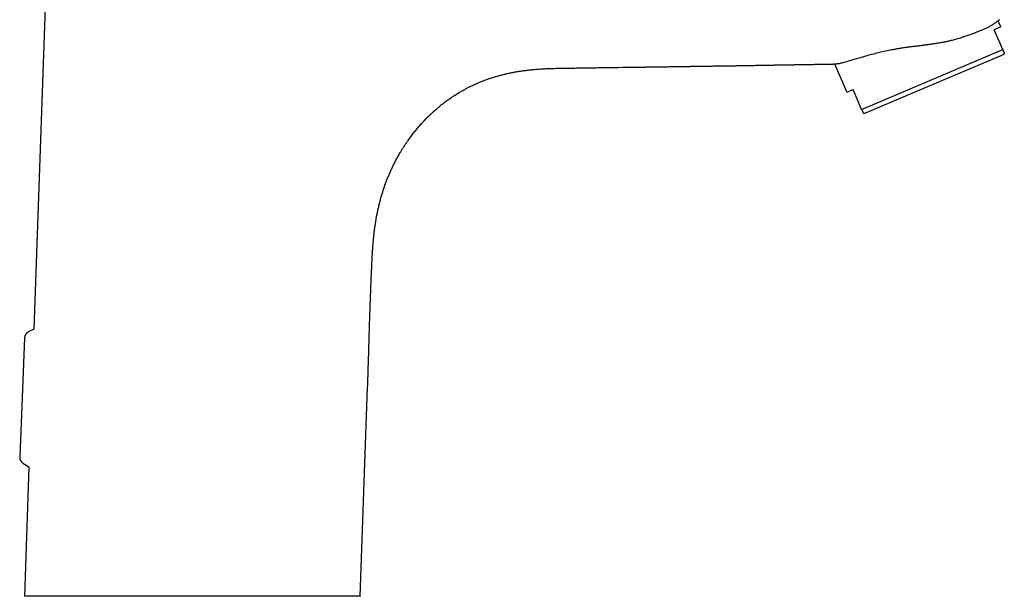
# Model space of a CAD drawing. Header units: millimetres. Extents: x 8 to 813, y 12 to 751.
# Tile 52 of 54: x 668 to 810, y 555 to 637. Entities that reach past the tile are written whole.
import ezdxf

# ---------------------------------------------------------------- set-up
doc = ezdxf.new("R2010")
doc.units = ezdxf.units.MM

msp = doc.modelspace()

# ---------------------------------------------------------------- linework, layer by layer
at = {"color": 7, "linetype": 'Continuous', "lineweight": 30}
for p, q in [((672.36, 653.8), (670.23, 592.91)), ((808.99, 636.3), (808.07, 635.91)), ((809.28, 633.05), (808.07, 635.91)), ((808.99, 636.3), (808.61, 637.18)), ((789.03, 624.46), (809.28, 633.05)), ((789.48, 623.9), (809.37, 632.34)), ((809.37, 632.34), (809.51, 632.52)), ((785.16, 631.02), (786.89, 626.93)), ((730.59, 626.45), (730.6, 626.46)), ((730.59, 626.45), (730.6, 626.46)), ((730.61, 626.46), (730.99, 626.71)), ((786.89, 626.93), (787.81, 627.32)), ((789.03, 624.46), (787.81, 627.32)), ((789.25, 623.93), (789.48, 623.9)), ((718.83, 603.71), (718.83, 603.77)), ((670.23, 592.91), (669.43, 592.49)), ((668.89, 591.64), (668.21, 574.54)), ((717.09, 554.52), (718.14, 584.49)), ((668.67, 573.66), (669.54, 573.11)), ((669.54, 573.11), (668.89, 554.52))]:
    msp.add_line(p, q, dxfattribs=at)
for centre, radius, start, end in [((743.13, 607.01), 23.13, 131.2168, 132.5807), ((669.89, 591.6), 1, 117.7177, 177.7816), ((669.21, 574.5), 1, 177.6364, 237.7011)]:
    msp.add_arc(centre, radius, start, end, dxfattribs=at)
for points, knots in [([(801.86, 634.38), (801.98, 634.41), (802.21, 634.47), (802.55, 634.56), (802.88, 634.66), (803.21, 634.76), (803.53, 634.86), (803.85, 634.96), (804.16, 635.06), (804.47, 635.17), (804.76, 635.27), (805.05, 635.38), (805.33, 635.48), (805.59, 635.59), (805.84, 635.69), (806.09, 635.79), (806.33, 635.89), (806.55, 635.99), (806.78, 636.09), (806.98, 636.19), (807.18, 636.29), (807.37, 636.39), (807.54, 636.48), (807.7, 636.58), (807.85, 636.67), (807.99, 636.75), (808.12, 636.83), (808.24, 636.91), (808.35, 636.99), (808.45, 637.06), (808.53, 637.12), (808.61, 637.18), (808.67, 637.23), (808.72, 637.27), (808.76, 637.3), (808.79, 637.32), (808.8, 637.34), (808.81, 637.35), (808.81, 637.35), (808.81, 637.35)], [0, 0, 0, 0, 0.026868, 0.053758, 0.080656, 0.107547, 0.134416, 0.162058, 0.189723, 0.217397, 0.245063, 0.272706, 0.299712, 0.32674, 0.353775, 0.380803, 0.407809, 0.43558, 0.463374, 0.491176, 0.518971, 0.546742, 0.5741, 0.601479, 0.628866, 0.656245, 0.683604, 0.711706, 0.739831, 0.767964, 0.796088, 0.82419, 0.853321, 0.882461, 0.911592, 0.93369, 0.955796, 0.977902, 1, 1, 1, 1]), ([(790.78, 632.46), (791.04, 632.53), (791.59, 632.67), (792.46, 632.87), (793.27, 633.03), (793.99, 633.16), (794.59, 633.27), (795.15, 633.36), (795.69, 633.43), (796.2, 633.49), (796.69, 633.55), (797.18, 633.6), (797.66, 633.66), (798.14, 633.73), (798.62, 633.79), (799.15, 633.86), (799.72, 633.95), (800.32, 634.05), (800.87, 634.15), (801.38, 634.26), (801.71, 634.34), (801.86, 634.38)], [0, 0, 0, 0, 0.081268, 0.164742, 0.250503, 0.30642, 0.359289, 0.409122, 0.455932, 0.499735, 0.541498, 0.583193, 0.624822, 0.666386, 0.707886, 0.749323, 0.805122, 0.858064, 0.908171, 0.955473, 1, 1, 1, 1]), ([(809.28, 633.05), (809.29, 633.03), (809.31, 632.97), (809.35, 632.89), (809.38, 632.81), (809.41, 632.74), (809.43, 632.69), (809.45, 632.65), (809.47, 632.61), (809.48, 632.58), (809.49, 632.55), (809.5, 632.54), (809.5, 632.53), (809.51, 632.52), (809.51, 632.52), (809.51, 632.52)], [0, 0, 0, 0, 0.064582, 0.180056, 0.276309, 0.3726, 0.449779, 0.52698, 0.604247, 0.681539, 0.758485, 0.835458, 0.913226, 0.991023, 1, 1, 1, 1]), ([(784.94, 630.99), (784.95, 630.99), (784.97, 631), (785.1, 631.02), (785.3, 631.02), (785.52, 631.03), (785.73, 631.05), (785.97, 631.1), (786.24, 631.16), (786.67, 631.28), (787.34, 631.48), (788.35, 631.77), (789.48, 632.1), (790.34, 632.34), (790.77, 632.46)], [0, 0, 0, 0, 0.0349, 0.124397, 0.197301, 0.250824, 0.304285, 0.35769, 0.411047, 0.464361, 0.59804, 0.731855, 0.865832, 1, 1, 1, 1]), ([(731.37, 626.94), (731.44, 626.98), (731.67, 627.11), (732.07, 627.34), (732.57, 627.6), (733.07, 627.85), (733.58, 628.09), (734.09, 628.31), (734.59, 628.52), (735.09, 628.71), (735.59, 628.89), (736.1, 629.05), (736.61, 629.21), (737.11, 629.35), (737.61, 629.48), (738.1, 629.6), (738.59, 629.7), (739.08, 629.8), (739.63, 629.9), (740.21, 629.99), (740.85, 630.07), (741.49, 630.15), (742.13, 630.21), (742.77, 630.26), (743.41, 630.3), (744.13, 630.33), (744.95, 630.36), (745.84, 630.38), (746.74, 630.39), (747.64, 630.4), (748.53, 630.42), (749.43, 630.43), (750.33, 630.44), (752.8, 630.48), (755.21, 630.51), (757.33, 630.54), (757.56, 630.54)], [0, 0, 0, 0, 0.008853, 0.030198, 0.051161, 0.072126, 0.09309, 0.114055, 0.133978, 0.153902, 0.173828, 0.193755, 0.213683, 0.233612, 0.252403, 0.271193, 0.289984, 0.308777, 0.327571, 0.351541, 0.375512, 0.399483, 0.423457, 0.447432, 0.471405, 0.495378, 0.528871, 0.562367, 0.595861, 0.629354, 0.662847, 0.69634, 0.729834, 0.763327, 0.973857, 1, 1, 1, 1]), ([(755.95, 630.52), (755.95, 630.52), (755.95, 630.52), (755.95, 630.52), (755.95, 630.52), (755.97, 630.52), (755.98, 630.52), (756.01, 630.52), (756.05, 630.52), (756.1, 630.52), (756.17, 630.52), (756.25, 630.52), (756.35, 630.52), (756.46, 630.53), (756.58, 630.53), (756.74, 630.53), (756.92, 630.53), (757.15, 630.54), (757.38, 630.54), (757.6, 630.54), (757.81, 630.54), (757.99, 630.55), (758.15, 630.55), (758.31, 630.55), (758.45, 630.55), (758.57, 630.56), (758.69, 630.56), (758.8, 630.56), (758.89, 630.56), (758.97, 630.56), (759.05, 630.56), (759.12, 630.56), (759.27, 630.57), (759.48, 630.57), (759.74, 630.57), (759.98, 630.58), (760.2, 630.58), (760.42, 630.58), (760.69, 630.59), (761.02, 630.59), (761.41, 630.6), (761.82, 630.6), (762.23, 630.61), (762.67, 630.62), (763.14, 630.62), (763.64, 630.63), (764.15, 630.64), (764.68, 630.65), (765.21, 630.65), (765.76, 630.66), (766.31, 630.67), (766.88, 630.68), (767.46, 630.69), (768.05, 630.7), (768.63, 630.71), (769.21, 630.72), (769.78, 630.72), (770.35, 630.73), (770.91, 630.74), (771.51, 630.75), (772.15, 630.76), (772.83, 630.77), (773.5, 630.78), (774.15, 630.8), (774.75, 630.81), (775.3, 630.81), (775.81, 630.82), (776.23, 630.83), (776.58, 630.84), (776.87, 630.84), (777.14, 630.85), (777.4, 630.85), (777.64, 630.85), (777.86, 630.86), (778.08, 630.86), (778.28, 630.87), (778.48, 630.87), (778.67, 630.87), (778.86, 630.87), (779.02, 630.88), (779.18, 630.88), (779.33, 630.88), (779.49, 630.89), (779.66, 630.89), (779.85, 630.89), (780.04, 630.9), (780.24, 630.9), (780.45, 630.9), (780.67, 630.91), (780.9, 630.91), (781.14, 630.91), (781.39, 630.92), (781.65, 630.92), (781.91, 630.93), (782.18, 630.93), (782.43, 630.94), (782.67, 630.94), (782.9, 630.95), (783.12, 630.95), (783.33, 630.95), (783.54, 630.96), (783.73, 630.96), (783.91, 630.96), (784.08, 630.97), (784.24, 630.97), (784.39, 630.97), (784.52, 630.98), (784.65, 630.98), (784.77, 630.98), (784.87, 630.98), (784.93, 630.98), (784.94, 630.98)], [0, 0, 0, 0, 0.000127, 0.00028, 0.000638, 0.001099, 0.001683, 0.00281, 0.004251, 0.006014, 0.008102, 0.011114, 0.014623, 0.01863, 0.02282, 0.026915, 0.034682, 0.042082, 0.050415, 0.058231, 0.06553, 0.071611, 0.077282, 0.082542, 0.087392, 0.091834, 0.095866, 0.09949, 0.102706, 0.105515, 0.10797, 0.110359, 0.112725, 0.123576, 0.132016, 0.140126, 0.147907, 0.155358, 0.162583, 0.175737, 0.189268, 0.203176, 0.217461, 0.232123, 0.248918, 0.266116, 0.283712, 0.301704, 0.320095, 0.338882, 0.358067, 0.37765, 0.39763, 0.417892, 0.437998, 0.457903, 0.477607, 0.49711, 0.516411, 0.535511, 0.559235, 0.58264, 0.605698, 0.62828, 0.650367, 0.667963, 0.685232, 0.702176, 0.712008, 0.721727, 0.731275, 0.740489, 0.748425, 0.756088, 0.763477, 0.770593, 0.777436, 0.784005, 0.790301, 0.796355, 0.801139, 0.806327, 0.811919, 0.817915, 0.824315, 0.831119, 0.837904, 0.845049, 0.852553, 0.860416, 0.868638, 0.87722, 0.88616, 0.895456, 0.904668, 0.913491, 0.921776, 0.929687, 0.937222, 0.944382, 0.951509, 0.958221, 0.96452, 0.970404, 0.975876, 0.980935, 0.985594, 0.989789, 0.994037, 0.998342, 1, 1, 1, 1]), ([(727.89, 624.41), (727.89, 624.41), (728.04, 624.54), (728.33, 624.79), (728.76, 625.14), (729.21, 625.49), (729.66, 625.82), (730.1, 626.13), (730.39, 626.32), (730.52, 626.41)], [0, 0, 0, 0, 0.005918, 0.175286, 0.344647, 0.514006, 0.683371, 0.855832, 1, 1, 1, 1]), ([(730.52, 626.41), (730.53, 626.42), (730.58, 626.45), (730.66, 626.5), (730.77, 626.57), (730.88, 626.64), (730.95, 626.68), (730.99, 626.71), (730.99, 626.71)], [0, 0, 0, 0, 0.059065, 0.300504, 0.533612, 0.760542, 0.986831, 1, 1, 1, 1]), ([(730.93, 626.67), (730.96, 626.69), (731.04, 626.74), (731.16, 626.81), (731.28, 626.88), (731.35, 626.92), (731.37, 626.94)], [0, 0, 0, 0, 0.216648, 0.514882, 0.82722, 1, 1, 1, 1]), ([(722.88, 618.36), (722.95, 618.48), (723.11, 618.75), (723.37, 619.15), (723.65, 619.58), (723.9, 619.95), (724.13, 620.26), (724.32, 620.53), (724.52, 620.8), (724.72, 621.06), (724.93, 621.32), (725.14, 621.57), (725.34, 621.82), (725.54, 622.05), (725.73, 622.27), (725.92, 622.47), (726.1, 622.67), (726.26, 622.85), (726.42, 623.01), (726.56, 623.16), (726.7, 623.29), (726.83, 623.42), (726.95, 623.54), (727.06, 623.65), (727.17, 623.75), (727.26, 623.84), (727.35, 623.93), (727.43, 624), (727.51, 624.07), (727.57, 624.13), (727.62, 624.17), (727.66, 624.21), (727.69, 624.23), (727.72, 624.26), (727.75, 624.29), (727.78, 624.31), (727.81, 624.34), (727.83, 624.36), (727.84, 624.37)], [0, 0, 0, 0, 0.054757, 0.118292, 0.182656, 0.247852, 0.289261, 0.331, 0.373073, 0.41548, 0.457786, 0.499894, 0.540265, 0.578897, 0.61579, 0.650942, 0.684351, 0.716016, 0.74351, 0.769538, 0.794099, 0.817193, 0.838822, 0.858987, 0.877222, 0.894071, 0.909539, 0.92363, 0.93635, 0.947709, 0.957718, 0.962942, 0.967748, 0.972884, 0.978772, 0.9855, 0.993129, 1, 1, 1, 1]), ([(725.67, 622.2), (725.74, 622.27), (725.93, 622.49), (726.25, 622.84), (726.65, 623.25), (727.06, 623.65), (727.45, 624.02), (727.72, 624.26), (727.84, 624.37)], [0, 0, 0, 0, 0.095679, 0.281865, 0.468055, 0.654242, 0.840421, 1, 1, 1, 1]), ([(789.03, 624.46), (789.04, 624.44), (789.06, 624.38), (789.1, 624.29), (789.14, 624.21), (789.16, 624.14), (789.18, 624.09), (789.2, 624.05), (789.22, 624.01), (789.23, 623.98), (789.24, 623.96), (789.25, 623.94), (789.25, 623.93), (789.25, 623.92), (789.25, 623.93), (789.25, 623.93)], [0, 0, 0, 0, 0.064582, 0.180056, 0.29559, 0.3726, 0.449632, 0.52698, 0.604353, 0.681539, 0.758752, 0.835458, 0.912192, 0.991023, 1, 1, 1, 1]), ([(725.67, 622.2), (725.68, 622.21), (725.74, 622.28), (725.8, 622.34), (725.84, 622.38)], [0, 0, 0, 0, 0.232622, 1, 1, 1, 1]), ([(718.96, 605.63), (718.98, 605.84), (719.02, 606.26), (719.1, 606.89), (719.18, 607.52), (719.27, 608.14), (719.37, 608.76), (719.49, 609.39), (719.62, 610.01), (719.76, 610.64), (719.92, 611.26), (720.09, 611.88), (720.27, 612.49), (720.47, 613.1), (720.67, 613.67), (720.86, 614.21), (721.06, 614.7), (721.26, 615.2), (721.48, 615.68), (721.7, 616.17), (721.95, 616.68), (722.22, 617.21), (722.53, 617.76), (722.74, 618.14), (722.86, 618.34), (722.88, 618.36)], [0, 0, 0, 0, 0.04743, 0.0950862, 0.1418915, 0.1886942, 0.235493, 0.2822889, 0.3300391, 0.377788, 0.4255343, 0.4732777, 0.5210198, 0.568761, 0.6165006, 0.6561955, 0.6958891, 0.7355822, 0.7752748, 0.814967, 0.8546588, 0.9014382, 0.9482188, 0.9950001, 1, 1, 1, 1]), ([(719.1, 606.87), (719.11, 606.95), (719.13, 607.13), (719.16, 607.41), (719.19, 607.62), (719.21, 607.72)], [0, 0, 0, 0, 0.260987, 0.6549935, 1, 1, 1, 1]), ([(718.84, 603.94), (718.84, 603.96), (718.85, 604.01), (718.85, 604.09), (718.86, 604.2), (718.86, 604.32), (718.87, 604.45), (718.88, 604.59), (718.89, 604.73), (718.9, 604.86), (718.91, 604.99), (718.92, 605.11), (718.93, 605.23), (718.94, 605.37), (718.95, 605.51), (718.97, 605.68), (718.98, 605.79), (718.99, 605.85), (718.99, 605.86)], [0, 0, 0, 0, 0.029003, 0.082542, 0.139302, 0.200033, 0.270077, 0.342538, 0.412773, 0.480764, 0.546526, 0.610075, 0.671427, 0.730601, 0.819236, 0.902631, 0.981417, 1, 1, 1, 1]), ([(718.84, 603.94), (718.85, 604.08), (718.87, 604.43), (718.91, 604.98), (718.95, 605.41), (718.96, 605.62)], [0, 0, 0, 0, 0.239671, 0.620913, 1, 1, 1, 1]), ([(718.14, 584.49), (718.17, 585.39), (718.23, 587.18), (718.31, 589.87), (718.39, 592.56), (718.46, 594.92), (718.53, 596.95), (718.59, 598.64), (718.66, 600.33), (718.74, 602.02), (718.8, 603.14), (718.83, 603.71)], [0, 0, 0, 0, 0.140002, 0.280008, 0.420014, 0.560017, 0.648016, 0.736013, 0.824008, 0.912003, 1, 1, 1, 1]), ([(718.83, 603.77), (718.83, 603.78), (718.83, 603.79), (718.83, 603.81), (718.84, 603.83), (718.84, 603.87), (718.84, 603.91), (718.84, 603.94), (718.84, 603.95)], [0, 0, 0, 0, 0.081849, 0.22808, 0.370635, 0.512493, 0.834537, 1, 1, 1, 1]), ([(717.08, 554.52), (717.09, 554.52), (717.11, 554.52), (717.01, 554.52), (716.78, 554.52), (716.38, 554.52), (715.84, 554.52), (715.16, 554.52), (714.35, 554.52), (713.41, 554.52), (712.33, 554.52), (711.14, 554.52), (709.83, 554.52), (708.43, 554.52), (706.93, 554.52), (705.35, 554.52), (703.68, 554.52), (701.95, 554.52), (700.16, 554.52), (698.34, 554.52), (696.48, 554.52), (694.6, 554.52), (692.7, 554.52), (690.81, 554.52), (688.94, 554.52), (687.09, 554.52), (685.27, 554.52), (683.49, 554.52), (681.78, 554.52), (680.14, 554.52), (678.58, 554.52), (677.11, 554.52), (675.72, 554.52), (674.45, 554.52), (673.3, 554.52), (672.27, 554.52), (671.36, 554.52), (670.59, 554.52), (669.95, 554.52), (669.46, 554.52), (669.12, 554.52), (668.92, 554.52), (668.91, 554.52), (668.9, 554.52)], [0, 0, 0, 0, 0.004168, 0.029102, 0.053959, 0.078897, 0.10407, 0.129212, 0.154123, 0.178958, 0.203875, 0.229029, 0.254159, 0.279059, 0.303884, 0.328789, 0.353931, 0.379061, 0.403961, 0.428784, 0.45369, 0.478831, 0.503971, 0.528881, 0.553715, 0.57863, 0.603781, 0.628943, 0.653873, 0.678728, 0.703664, 0.728837, 0.754004, 0.77894, 0.8038, 0.828741, 0.85392, 0.879064, 0.903977, 0.928814, 0.953732, 0.978887, 1, 1, 1, 1])]:
    msp.add_open_spline(points, degree=3, knots=knots, dxfattribs=at)

doc.saveas('drawing.dxf')
